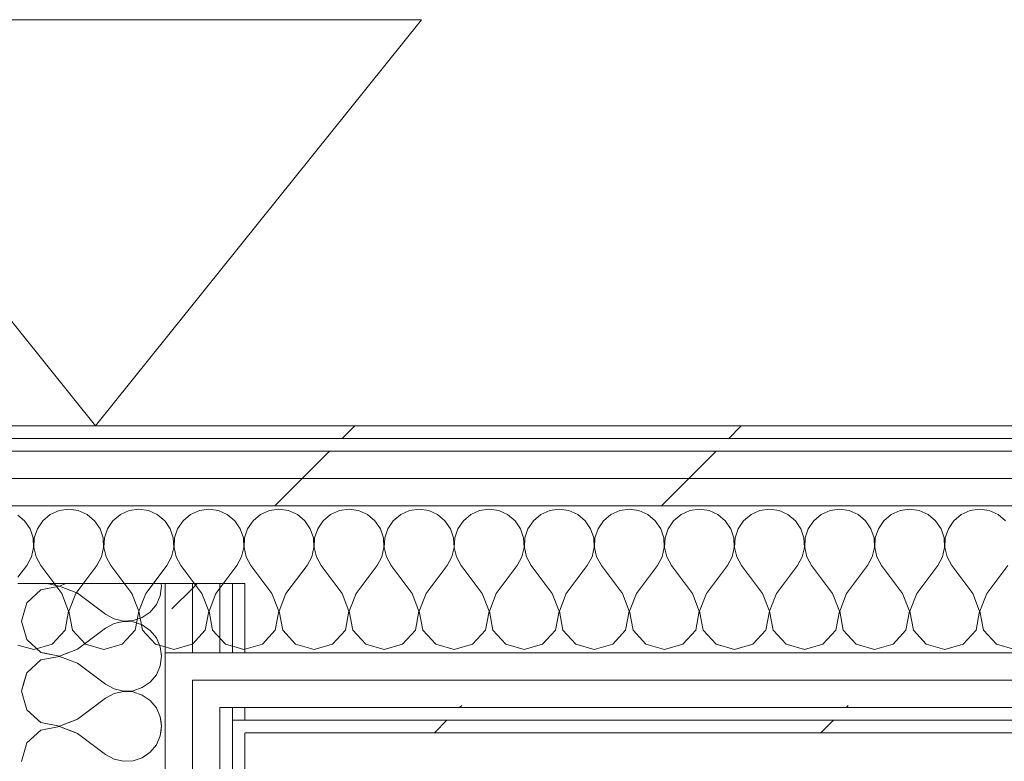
# Model space of a CAD drawing. Header units: millimetres. Extents: x -40968 to 77376, y -17881 to 4746.
# Tile 107 of 180: x -12390 to -11922, y 1950 to 2303. Entities that reach past the tile are written whole.
import ezdxf

# ---------------------------------------------------------------- set-up
doc = ezdxf.new("R2010")
doc.units = ezdxf.units.MM
doc.header["$MEASUREMENT"] = 0
doc.linetypes.add('Wipeout_Contour', pattern=[1000, 0, -1000])
doc.layers.add('Nuevo_01_2D_Acabats_Pluma_Nº__20', color=1, linetype='Continuous', lineweight=5)
doc.layers.add('Nuevo_08_E_Envans secs_Pluma_Nº__1', color=7, linetype='Continuous', lineweight=5)
doc.layers.add('Nuevo_08_E_Envans secs', color=7, linetype='Continuous')
for name, color, linetype, lineweight, true_color in [('Nuevo_08_E_Envans secs_Pluma_Nº__102', 7, 'Continuous', 5, 0xcccccc), ('Nuevo_08_E_Envans secs_Pluma_Nº__171', 171, 'Continuous', 13, 0xaaaaff), ('Nuevo_08_E_Envans secs_Pluma_Nº__177', 7, 'Continuous', 15, 0xf7e046)]:
    doc.layers.add(name, color=color, linetype=linetype, lineweight=lineweight, true_color=true_color)
pattern_1 = [(45, (0, 0), (-183.848, 183.848), [195, -65]), (45, (7e-14, 183.85), (-183.848, 183.848), [195, -65])]

# ---------------------------------------------------------------- blocks, each defined once
blk = doc.blocks.new('*X264')
at = {"layer": 'Nuevo_08_E_Envans secs_Pluma_Nº__102', "color": 254, "linetype": 'Continuous', "lineweight": 5, "true_color": 0xcccccc}
for p, q in [((-12381.19, 1969.55), (-12379.96, 1968.43)), ((-12379.96, 1968.43), (-12371.01, 1966.73)), ((-12371.01, 1966.73), (-12363.66, 1969.55)), ((-12322.5, 1966.67), (-12322.9, 1969.55)), ((-12379.96, 1964.91), (-12381.44, 1963.55)), ((-12371.01, 1966.6), (-12379.96, 1964.91)), ((-12363.08, 1963.55), (-12371.01, 1966.6)), ((-12322.94, 1963.55), (-12322.5, 1966.67))]:
    blk.add_line(p, q, dxfattribs=at)
blk = doc.blocks.new('*X265')
at = {"layer": 'Nuevo_08_E_Envans secs_Pluma_Nº__102', "color": 254, "linetype": 'Continuous', "lineweight": 5, "true_color": 0xcccccc}
for p, q in [((-12386.96, 1975.55), (-12386.68, 1974.57)), ((-12386.68, 1974.57), (-12381.19, 1969.55)), ((-12362.5, 1970), (-12355.1, 1975.55)), ((-12324.99, 1975.43), (-12325.1, 1975.55)), ((-12323.14, 1971.22), (-12324.99, 1975.43)), ((-12363.66, 1969.55), (-12362.5, 1970)), ((-12322.9, 1969.55), (-12323.14, 1971.22))]:
    blk.add_line(p, q, dxfattribs=at)
blk = doc.blocks.new('*X266')
at = {"layer": 'Nuevo_08_E_Envans secs_Pluma_Nº__102', "color": 254, "linetype": 'Continuous', "lineweight": 5, "true_color": 0xcccccc}
for p, q in [((-12387.69, 1988.55), (-12389.17, 1983.33)), ((-12351.69, 1988.55), (-12349.17, 1986.67)), ((-12349.17, 1986.67), (-12345.14, 1984.44)), ((-12331.72, 1985.09), (-12327.93, 1987.7)), ((-12327.93, 1987.7), (-12327.21, 1988.55)), ((-12389.17, 1983.33), (-12386.96, 1975.55)), ((-12345.14, 1982.23), (-12349.17, 1980)), ((-12345.14, 1984.44), (-12340.67, 1983.4)), ((-12340.67, 1983.27), (-12345.14, 1982.23)), ((-12340.67, 1983.4), (-12336.07, 1983.62)), ((-12336.07, 1983.04), (-12340.67, 1983.27)), ((-12336.07, 1983.62), (-12331.72, 1985.09)), ((-12331.72, 1981.57), (-12336.07, 1983.04)), ((-12327.93, 1978.97), (-12331.72, 1981.57)), ((-12355.1, 1975.55), (-12349.17, 1980)), ((-12325.1, 1975.55), (-12327.93, 1978.97))]:
    blk.add_line(p, q, dxfattribs=at)
blk = doc.blocks.new('*X267')
at = {"layer": 'Nuevo_08_E_Envans secs_Pluma_Nº__102', "color": 254, "linetype": 'Continuous', "lineweight": 5, "true_color": 0xcccccc}
for p, q in [((-12371.01, 1999.93), (-12379.96, 1998.24)), ((-12378.87, 2001.55), (-12371.01, 2000.07)), ((-12371.01, 2000.07), (-12367.13, 2001.55)), ((-12362.5, 1996.67), (-12371.01, 1999.93)), ((-12323.14, 1995.45), (-12322.5, 2000)), ((-12322.5, 2000), (-12322.72, 2001.55)), ((-12379.96, 1998.24), (-12386.68, 1992.1)), ((-12362.5, 1996.67), (-12351.69, 1988.55)), ((-12324.99, 1991.24), (-12323.14, 1995.45)), ((-12386.68, 1992.1), (-12387.69, 1988.55)), ((-12327.21, 1988.55), (-12324.99, 1991.24))]:
    blk.add_line(p, q, dxfattribs=at)
blk = doc.blocks.new('*X268')
at = {"layer": 'Nuevo_08_E_Envans secs_Pluma_Nº__102', "color": 254, "linetype": 'Continuous', "lineweight": 5, "true_color": 0xcccccc}
for p, q in [((-12371.01, 2033.27), (-12379.96, 2031.57)), ((-12377.11, 2034.55), (-12371.01, 2033.4)), ((-12371.01, 2033.4), (-12368, 2034.55)), ((-12362.5, 2030), (-12371.01, 2033.27)), ((-12323.14, 2028.78), (-12322.5, 2033.33)), ((-12322.5, 2033.33), (-12322.67, 2034.55)), ((-12379.96, 2031.57), (-12386.68, 2025.43)), ((-12362.5, 2030), (-12349.17, 2020)), ((-12324.99, 2024.57), (-12323.14, 2028.78)), ((-12386.68, 2025.43), (-12389.17, 2016.67)), ((-12327.93, 2021.03), (-12324.99, 2024.57)), ((-12349.17, 2020), (-12345.14, 2017.77)), ((-12331.72, 2018.43), (-12327.93, 2021.03)), ((-12389.17, 2016.67), (-12386.68, 2007.9)), ((-12345.14, 2015.56), (-12349.17, 2013.33)), ((-12345.14, 2017.77), (-12340.67, 2016.73)), ((-12340.67, 2016.6), (-12345.14, 2015.56)), ((-12340.67, 2016.73), (-12336.07, 2016.96)), ((-12336.07, 2016.38), (-12340.67, 2016.6)), ((-12336.07, 2016.96), (-12331.72, 2018.43)), ((-12331.72, 2014.91), (-12336.07, 2016.38)), ((-12327.93, 2012.3), (-12331.72, 2014.91)), ((-12362.5, 2003.33), (-12349.17, 2013.33)), ((-12324.99, 2008.76), (-12327.93, 2012.3)), ((-12386.68, 2007.9), (-12379.96, 2001.76)), ((-12323.14, 2004.55), (-12324.99, 2008.76)), ((-12322.5, 2000), (-12323.14, 2004.55)), ((-12379.96, 2001.76), (-12371.01, 2000.07)), ((-12371.01, 1999.93), (-12379.96, 1998.24)), ((-12371.01, 2000.07), (-12362.5, 2003.33)), ((-12362.5, 1996.67), (-12371.01, 1999.93)), ((-12323.14, 1995.45), (-12322.5, 2000)), ((-12379.96, 1998.24), (-12386.68, 1992.1)), ((-12362.5, 1996.67), (-12349.17, 1986.67)), ((-12324.99, 1991.24), (-12323.14, 1995.45)), ((-12386.68, 1992.1), (-12389.17, 1983.33)), ((-12327.93, 1987.7), (-12324.99, 1991.24)), ((-12349.17, 1986.67), (-12345.14, 1984.44)), ((-12331.72, 1985.09), (-12327.93, 1987.7)), ((-12389.17, 1983.33), (-12386.68, 1974.57)), ((-12345.14, 1982.23), (-12349.17, 1980)), ((-12345.14, 1984.44), (-12340.67, 1983.4)), ((-12340.67, 1983.27), (-12345.14, 1982.23)), ((-12340.67, 1983.4), (-12336.07, 1983.62)), ((-12336.07, 1983.04), (-12340.67, 1983.27)), ((-12336.07, 1983.62), (-12331.72, 1985.09)), ((-12331.72, 1981.57), (-12336.07, 1983.04)), ((-12327.93, 1978.97), (-12331.72, 1981.57)), ((-12362.5, 1970), (-12349.17, 1980)), ((-12324.99, 1975.43), (-12327.93, 1978.97)), ((-12386.68, 1974.57), (-12379.96, 1968.43)), ((-12323.14, 1971.22), (-12324.99, 1975.43)), ((-12379.96, 1968.43), (-12371.01, 1966.73)), ((-12371.01, 1966.73), (-12362.5, 1970)), ((-12322.5, 1966.67), (-12323.14, 1971.22)), ((-12379.96, 1964.91), (-12386.68, 1958.76)), ((-12371.01, 1966.6), (-12379.96, 1964.91)), ((-12362.5, 1963.33), (-12371.01, 1966.6)), ((-12362.5, 1963.33), (-12349.17, 1953.33)), ((-12323.14, 1962.11), (-12322.5, 1966.67)), ((-12386.68, 1958.76), (-12389.17, 1950)), ((-12327.93, 1954.36), (-12324.99, 1957.9)), ((-12324.99, 1957.9), (-12323.14, 1962.11)), ((-12349.17, 1953.33), (-12345.14, 1951.11)), ((-12331.72, 1951.76), (-12327.93, 1954.36)), ((-12345.14, 1951.11), (-12340.67, 1950.07)), ((-12340.67, 1950.07), (-12336.07, 1950.29)), ((-12336.07, 1950.29), (-12331.72, 1951.76))]:
    blk.add_line(p, q, dxfattribs=at)
blk = doc.blocks.new('Muro_99_5', base_point=(-12428.84, -1061.81))
at = {"layer": 'Nuevo_08_E_Envans secs', "color": 7, "lineweight": 20}
for name in ['*X266', '*X264']:
    blk.add_blockref(name, (0, 0), dxfattribs=at)
at = {"color": 254, "linetype": 'Wipeout_Contour', "lineweight": 0, "ltscale": 49558.741716}
blk.add_wipeout([(-12288.84, 2034.55), (-12288.84, -996.81), (-12282.84, -996.81), (-12282.84, 2034.55)], dxfattribs=at).dxf.layer = 'Nuevo_08_E_Envans secs'
at = {"layer": 'Nuevo_08_E_Envans secs_Pluma_Nº__171', "linetype": 'Continuous', "lineweight": 13, "true_color": 0xaaaaff}
h = blk.add_hatch(dxfattribs=at)
h.set_pattern_fill('Panellat_HPL_0005', color=161, style=0, pattern_type=2)
h.set_pattern_definition(pattern_1)
h.paths.add_polyline_path([(-12288.84, 2034.55), (-12288.84, -996.81), (-12282.84, -996.81), (-12282.84, 2034.55)])
at = {"layer": 'Nuevo_08_E_Envans secs_Pluma_Nº__1', "color": 7, "linetype": 'Continuous', "lineweight": 5}
for p, q in [((-12288.84, 2034.55), (-12288.84, -996.81)), ((-12288.84, 1963.55), (-12288.84, 1969.55))]:
    blk.add_line(p, q, dxfattribs=at)
at = {"layer": 'Nuevo_08_E_Envans secs_Pluma_Nº__1', "color": 7, "linetype": 'Continuous', "lineweight": 5, "flags": 128}
for points in [[(-12288.84, 2034.55), (-12282.84, 2034.55)], [(-12282.84, -996.81), (-12282.84, 2034.55)]]:
    blk.add_lwpolyline(points, dxfattribs=at)
at = {"color": 254, "linetype": 'Wipeout_Contour', "lineweight": 0, "ltscale": 49881.492872}
blk.add_wipeout([(-12307.84, 1969.55), (-12320.84, 1969.55), (-12320.84, 1963.55), (-12307.84, 1963.55)], dxfattribs=at).dxf.layer = 'Nuevo_08_E_Envans secs'
at = {"layer": 'Nuevo_08_E_Envans secs_Pluma_Nº__177', "linetype": 'Continuous', "lineweight": 15, "true_color": 0xf7e046}
h = blk.add_hatch(dxfattribs=at)
h.set_pattern_fill('Panellat_HPL_0005', color=53, style=0, pattern_type=2)
h.set_pattern_definition(pattern_1)
h.paths.add_polyline_path([(-12307.84, 1969.55), (-12320.84, 1969.55), (-12320.84, 1963.55), (-12307.84, 1963.55)])
at = {"layer": 'Nuevo_08_E_Envans secs', "color": 7, "lineweight": 20}
blk.add_blockref('*X265', (0, 0), dxfattribs=at)
at = {"color": 254, "linetype": 'Wipeout_Contour', "lineweight": 0, "ltscale": 49830.144206}
blk.add_wipeout([(-12294.84, 1969.55), (-12307.84, 1969.55), (-12307.84, 1963.55), (-12294.84, 1963.55)], dxfattribs=at).dxf.layer = 'Nuevo_08_E_Envans secs'
at = {"layer": 'Nuevo_08_E_Envans secs_Pluma_Nº__177', "linetype": 'Continuous', "lineweight": 15, "true_color": 0xf7e046}
h = blk.add_hatch(dxfattribs=at)
h.set_pattern_fill('Panellat_HPL_0005', color=53, style=0, pattern_type=2)
h.set_pattern_definition(pattern_1)
h.paths.add_polyline_path([(-12294.84, 1969.55), (-12307.84, 1969.55), (-12307.84, 1963.55), (-12294.84, 1963.55)])
at = {"color": 254, "linetype": 'Wipeout_Contour', "lineweight": 0, "ltscale": 49885.283259}
blk.add_wipeout([(-12307.84, 1975.55), (-12320.84, 1975.55), (-12320.84, 1969.55), (-12307.84, 1969.55)], dxfattribs=at).dxf.layer = 'Nuevo_08_E_Envans secs'
at = {"layer": 'Nuevo_08_E_Envans secs_Pluma_Nº__177', "linetype": 'Continuous', "lineweight": 15, "true_color": 0xf7e046}
h = blk.add_hatch(dxfattribs=at)
h.set_pattern_fill('Panellat_HPL_0005', color=53, style=0, pattern_type=2)
h.set_pattern_definition(pattern_1)
h.paths.add_polyline_path([(-12307.84, 1975.55), (-12320.84, 1975.55), (-12320.84, 1969.55), (-12307.84, 1969.55)])
at = {"color": 254, "linetype": 'Wipeout_Contour', "lineweight": 0, "ltscale": 49833.938499}
blk.add_wipeout([(-12294.84, 1975.55), (-12307.84, 1975.55), (-12307.84, 1969.55), (-12294.84, 1969.55)], dxfattribs=at).dxf.layer = 'Nuevo_08_E_Envans secs'
at = {"layer": 'Nuevo_08_E_Envans secs_Pluma_Nº__177', "linetype": 'Continuous', "lineweight": 15, "true_color": 0xf7e046}
h = blk.add_hatch(dxfattribs=at)
h.set_pattern_fill('Panellat_HPL_0005', color=53, style=0, pattern_type=2)
h.set_pattern_definition(pattern_1)
h.paths.add_polyline_path([(-12294.84, 1975.55), (-12307.84, 1975.55), (-12307.84, 1969.55), (-12294.84, 1969.55)])
at = {"color": 254, "linetype": 'Wipeout_Contour', "lineweight": 0, "ltscale": 49891.313012}
blk.add_wipeout([(-12307.84, 1988.55), (-12320.84, 1988.55), (-12320.84, 1975.55), (-12307.84, 1975.55)], dxfattribs=at).dxf.layer = 'Nuevo_08_E_Envans secs'
at = {"layer": 'Nuevo_08_E_Envans secs_Pluma_Nº__177', "linetype": 'Continuous', "lineweight": 15, "true_color": 0xf7e046}
h = blk.add_hatch(dxfattribs=at)
h.set_pattern_fill('Panellat_HPL_0005', color=53, style=0, pattern_type=2)
h.set_pattern_definition(pattern_1)
h.paths.add_polyline_path([(-12307.84, 1988.55), (-12320.84, 1988.55), (-12320.84, 1975.55), (-12307.84, 1975.55)])
at = {"layer": 'Nuevo_08_E_Envans secs', "color": 7, "lineweight": 20}
for name in ['*X268', '*X267']:
    blk.add_blockref(name, (0, 0), dxfattribs=at)
at = {"color": 254, "linetype": 'Wipeout_Contour', "lineweight": 0, "ltscale": 49671.791394}
blk.add_wipeout([(-12320.84, 2034.55), (-12320.84, -996.81), (-12307.84, -996.81), (-12307.84, 2034.55)], dxfattribs=at).dxf.layer = 'Nuevo_08_E_Envans secs'
at = {"layer": 'Nuevo_08_E_Envans secs_Pluma_Nº__177', "linetype": 'Continuous', "lineweight": 15, "true_color": 0xf7e046}
h = blk.add_hatch(dxfattribs=at)
h.set_pattern_fill('Panellat_HPL_0005', color=53, style=0, pattern_type=2)
h.set_pattern_definition(pattern_1)
h.paths.add_polyline_path([(-12320.84, 2034.55), (-12320.84, -996.81), (-12307.84, -996.81), (-12307.84, 2034.55)])
at = {"layer": 'Nuevo_08_E_Envans secs_Pluma_Nº__1', "color": 7, "linetype": 'Continuous', "lineweight": 5}
for p, q in [((-12320.84, 2034.55), (-12320.84, -996.81)), ((-12320.84, 1988.55), (-12320.84, 2001.55)), ((-12320.84, 1975.55), (-12320.84, 1988.55)), ((-12320.84, 1969.55), (-12320.84, 1975.55)), ((-12320.84, 1963.55), (-12320.84, 1969.55))]:
    blk.add_line(p, q, dxfattribs=at)
at = {"layer": 'Nuevo_08_E_Envans secs_Pluma_Nº__1', "color": 7, "linetype": 'Continuous', "lineweight": 5, "flags": 128}
blk.add_lwpolyline([(-12390.84, 2034.55), (-12320.84, 2034.55)], dxfattribs=at)
at = {"color": 254, "linetype": 'Wipeout_Contour', "lineweight": 0, "ltscale": 49620.224388}
blk.add_wipeout([(-12307.84, 2034.55), (-12307.84, -996.81), (-12294.84, -996.81), (-12294.84, 2034.55)], dxfattribs=at).dxf.layer = 'Nuevo_08_E_Envans secs'
at = {"layer": 'Nuevo_08_E_Envans secs_Pluma_Nº__177', "linetype": 'Continuous', "lineweight": 15, "true_color": 0xf7e046}
h = blk.add_hatch(dxfattribs=at)
h.set_pattern_fill('Panellat_HPL_0005', color=53, style=0, pattern_type=2)
h.set_pattern_definition(pattern_1)
h.paths.add_polyline_path([(-12307.84, 2034.55), (-12307.84, -996.81), (-12294.84, -996.81), (-12294.84, 2034.55)])
at = {"layer": 'Nuevo_08_E_Envans secs_Pluma_Nº__1', "color": 7, "linetype": 'Continuous', "lineweight": 5}
for p, q in [((-12307.84, 2034.55), (-12307.84, -996.81)), ((-12294.84, 2034.55), (-12294.84, -996.81)), ((-12307.84, 1975.55), (-12307.84, 1988.55)), ((-12307.84, 1969.55), (-12307.84, 1975.55)), ((-12294.84, 1969.55), (-12294.84, 1975.55)), ((-12307.84, 1963.55), (-12307.84, 1969.55)), ((-12294.84, 1963.55), (-12294.84, 1969.55))]:
    blk.add_line(p, q, dxfattribs=at)
at = {"layer": 'Nuevo_08_E_Envans secs_Pluma_Nº__1', "color": 7, "linetype": 'Continuous', "lineweight": 5, "flags": 128}
for points in [[(-12320.84, 2034.55), (-12307.84, 2034.55)], [(-12307.84, 2034.55), (-12294.84, 2034.55)], [(-12294.84, 2034.55), (-12288.84, 2034.55)]]:
    blk.add_lwpolyline(points, dxfattribs=at)
blk = doc.blocks.new('*X390')
at = {"layer": 'Nuevo_08_E_Envans secs_Pluma_Nº__102', "color": 254, "linetype": 'Continuous', "lineweight": 5, "true_color": 0xcccccc}
for p, q in [((-12387.7, 2064.47), (-12390.84, 2067.07)), ((-12375.43, 2067.4), (-12378.97, 2064.47)), ((-12371.22, 2069.25), (-12375.43, 2067.4)), ((-12366.67, 2069.89), (-12371.22, 2069.25)), ((-12362.11, 2069.25), (-12366.67, 2069.89)), ((-12357.9, 2067.4), (-12362.11, 2069.25)), ((-12354.36, 2064.47), (-12357.9, 2067.4)), ((-12342.1, 2067.4), (-12345.64, 2064.47)), ((-12337.89, 2069.25), (-12342.1, 2067.4)), ((-12333.33, 2069.89), (-12337.89, 2069.25)), ((-12328.78, 2069.25), (-12333.33, 2069.89)), ((-12324.57, 2067.4), (-12328.78, 2069.25)), ((-12321.03, 2064.47), (-12324.57, 2067.4)), ((-12385.09, 2060.68), (-12387.7, 2064.47)), ((-12378.97, 2064.47), (-12381.57, 2060.68)), ((-12351.76, 2060.68), (-12354.36, 2064.47)), ((-12345.64, 2064.47), (-12348.24, 2060.68)), ((-12320.84, 2064.18), (-12321.03, 2064.47)), ((-12383.62, 2056.32), (-12385.09, 2060.68)), ((-12383.4, 2051.72), (-12383.62, 2056.32)), ((-12383.04, 2056.32), (-12383.27, 2051.72)), ((-12381.57, 2060.68), (-12383.04, 2056.32)), ((-12350.29, 2056.32), (-12351.76, 2060.68)), ((-12350.07, 2051.72), (-12350.29, 2056.32)), ((-12349.71, 2056.32), (-12349.93, 2051.72)), ((-12348.24, 2060.68), (-12349.71, 2056.32)), ((-12384.44, 2047.25), (-12383.4, 2051.72)), ((-12383.27, 2051.72), (-12382.23, 2047.25)), ((-12351.11, 2047.25), (-12350.07, 2051.72)), ((-12349.93, 2051.72), (-12348.89, 2047.25)), ((-12386.67, 2043.22), (-12384.44, 2047.25)), ((-12382.23, 2047.25), (-12380, 2043.22)), ((-12353.33, 2043.22), (-12351.11, 2047.25)), ((-12348.89, 2047.25), (-12346.67, 2043.22)), ((-12390.84, 2037.66), (-12386.67, 2043.22)), ((-12370, 2029.89), (-12380, 2043.22)), ((-12363.33, 2029.89), (-12353.33, 2043.22)), ((-12336.67, 2029.89), (-12346.67, 2043.22)), ((-12330, 2029.89), (-12320.84, 2042.11)), ((-12366.73, 2021.38), (-12370, 2029.89)), ((-12363.33, 2029.89), (-12366.6, 2021.38)), ((-12333.4, 2021.38), (-12336.67, 2029.89)), ((-12330, 2029.89), (-12333.27, 2021.38)), ((-12368.43, 2012.43), (-12366.73, 2021.38)), ((-12366.6, 2021.38), (-12364.91, 2012.43)), ((-12335.09, 2012.43), (-12333.4, 2021.38)), ((-12333.27, 2021.38), (-12331.57, 2012.43)), ((-12374.57, 2005.71), (-12368.43, 2012.43)), ((-12364.91, 2012.43), (-12358.76, 2005.71)), ((-12341.24, 2005.71), (-12335.09, 2012.43)), ((-12331.57, 2012.43), (-12325.43, 2005.71)), ((-12390.84, 2005.35), (-12383.33, 2003.22)), ((-12383.33, 2003.22), (-12374.57, 2005.71)), ((-12358.76, 2005.71), (-12350, 2003.22)), ((-12350, 2003.22), (-12341.24, 2005.71)), ((-12325.43, 2005.71), (-12320.84, 2004.41))]:
    blk.add_line(p, q, dxfattribs=at)
blk = doc.blocks.new('*X391')
at = {"layer": 'Nuevo_08_E_Envans secs_Pluma_Nº__102', "color": 254, "linetype": 'Continuous', "lineweight": 5, "true_color": 0xcccccc}
for p, q in [((-12308.76, 2067.4), (-12312.3, 2064.47)), ((-12304.55, 2069.25), (-12308.76, 2067.4)), ((-12300, 2069.89), (-12304.55, 2069.25)), ((-12295.45, 2069.25), (-12300, 2069.89)), ((-12291.24, 2067.4), (-12295.45, 2069.25)), ((-12287.7, 2064.47), (-12291.24, 2067.4)), ((-12275.43, 2067.4), (-12278.97, 2064.47)), ((-12271.22, 2069.25), (-12275.43, 2067.4)), ((-12266.67, 2069.89), (-12271.22, 2069.25)), ((-12262.11, 2069.25), (-12266.67, 2069.89)), ((-12257.9, 2067.4), (-12262.11, 2069.25)), ((-12254.36, 2064.47), (-12257.9, 2067.4)), ((-12242.1, 2067.4), (-12245.64, 2064.47)), ((-12237.89, 2069.25), (-12242.1, 2067.4)), ((-12233.33, 2069.89), (-12237.89, 2069.25)), ((-12228.78, 2069.25), (-12233.33, 2069.89)), ((-12224.57, 2067.4), (-12228.78, 2069.25)), ((-12221.03, 2064.47), (-12224.57, 2067.4)), ((-12208.76, 2067.4), (-12212.3, 2064.47)), ((-12204.55, 2069.25), (-12208.76, 2067.4)), ((-12200, 2069.89), (-12204.55, 2069.25)), ((-12195.45, 2069.25), (-12200, 2069.89)), ((-12191.24, 2067.4), (-12195.45, 2069.25)), ((-12187.7, 2064.47), (-12191.24, 2067.4)), ((-12175.43, 2067.4), (-12178.97, 2064.47)), ((-12171.22, 2069.25), (-12175.43, 2067.4)), ((-12166.67, 2069.89), (-12171.22, 2069.25)), ((-12162.11, 2069.25), (-12166.67, 2069.89)), ((-12157.9, 2067.4), (-12162.11, 2069.25)), ((-12154.36, 2064.47), (-12157.9, 2067.4)), ((-12142.1, 2067.4), (-12145.64, 2064.47)), ((-12137.89, 2069.25), (-12142.1, 2067.4)), ((-12133.33, 2069.89), (-12137.89, 2069.25)), ((-12128.78, 2069.25), (-12133.33, 2069.89)), ((-12124.57, 2067.4), (-12128.78, 2069.25)), ((-12121.03, 2064.47), (-12124.57, 2067.4)), ((-12108.76, 2067.4), (-12112.3, 2064.47)), ((-12104.55, 2069.25), (-12108.76, 2067.4)), ((-12100, 2069.89), (-12104.55, 2069.25)), ((-12095.45, 2069.25), (-12100, 2069.89)), ((-12091.24, 2067.4), (-12095.45, 2069.25)), ((-12087.7, 2064.47), (-12091.24, 2067.4)), ((-12075.43, 2067.4), (-12078.97, 2064.47)), ((-12071.22, 2069.25), (-12075.43, 2067.4)), ((-12066.67, 2069.89), (-12071.22, 2069.25)), ((-12062.11, 2069.25), (-12066.67, 2069.89)), ((-12057.9, 2067.4), (-12062.11, 2069.25)), ((-12054.36, 2064.47), (-12057.9, 2067.4)), ((-12042.1, 2067.4), (-12045.64, 2064.47)), ((-12037.89, 2069.25), (-12042.1, 2067.4)), ((-12033.33, 2069.89), (-12037.89, 2069.25)), ((-12028.78, 2069.25), (-12033.33, 2069.89)), ((-12024.57, 2067.4), (-12028.78, 2069.25)), ((-12021.03, 2064.47), (-12024.57, 2067.4)), ((-12008.76, 2067.4), (-12012.3, 2064.47)), ((-12004.55, 2069.25), (-12008.76, 2067.4)), ((-12000, 2069.89), (-12004.55, 2069.25)), ((-11995.45, 2069.25), (-12000, 2069.89)), ((-11991.24, 2067.4), (-11995.45, 2069.25)), ((-11987.7, 2064.47), (-11991.24, 2067.4)), ((-11975.43, 2067.4), (-11978.97, 2064.47)), ((-11971.22, 2069.25), (-11975.43, 2067.4)), ((-11966.67, 2069.89), (-11971.22, 2069.25)), ((-11962.11, 2069.25), (-11966.67, 2069.89)), ((-11957.9, 2067.4), (-11962.11, 2069.25)), ((-11954.36, 2064.47), (-11957.9, 2067.4)), ((-11942.1, 2067.4), (-11945.64, 2064.47)), ((-11937.89, 2069.25), (-11942.1, 2067.4)), ((-11933.33, 2069.89), (-11937.89, 2069.25)), ((-11928.78, 2069.25), (-11933.33, 2069.89)), ((-11924.57, 2067.4), (-11928.78, 2069.25)), ((-11921.03, 2064.47), (-11924.57, 2067.4)), ((-12318.43, 2060.68), (-12320.84, 2064.18)), ((-12312.3, 2064.47), (-12314.91, 2060.68)), ((-12285.09, 2060.68), (-12287.7, 2064.47)), ((-12278.97, 2064.47), (-12281.57, 2060.68)), ((-12251.76, 2060.68), (-12254.36, 2064.47)), ((-12245.64, 2064.47), (-12248.24, 2060.68)), ((-12218.43, 2060.68), (-12221.03, 2064.47)), ((-12212.3, 2064.47), (-12214.91, 2060.68)), ((-12185.09, 2060.68), (-12187.7, 2064.47)), ((-12178.97, 2064.47), (-12181.57, 2060.68)), ((-12151.76, 2060.68), (-12154.36, 2064.47)), ((-12145.64, 2064.47), (-12148.24, 2060.68)), ((-12118.43, 2060.68), (-12121.03, 2064.47)), ((-12112.3, 2064.47), (-12114.91, 2060.68)), ((-12085.09, 2060.68), (-12087.7, 2064.47)), ((-12078.97, 2064.47), (-12081.57, 2060.68)), ((-12051.76, 2060.68), (-12054.36, 2064.47)), ((-12045.64, 2064.47), (-12048.24, 2060.68)), ((-12018.43, 2060.68), (-12021.03, 2064.47)), ((-12012.3, 2064.47), (-12014.91, 2060.68)), ((-11985.09, 2060.68), (-11987.7, 2064.47)), ((-11978.97, 2064.47), (-11981.57, 2060.68)), ((-11951.76, 2060.68), (-11954.36, 2064.47)), ((-11945.64, 2064.47), (-11948.24, 2060.68)), ((-12316.96, 2056.32), (-12318.43, 2060.68)), ((-12316.73, 2051.72), (-12316.96, 2056.32)), ((-12316.38, 2056.32), (-12316.6, 2051.72)), ((-12314.91, 2060.68), (-12316.38, 2056.32)), ((-12283.62, 2056.32), (-12285.09, 2060.68)), ((-12283.4, 2051.72), (-12283.62, 2056.32)), ((-12283.04, 2056.32), (-12283.27, 2051.72)), ((-12281.57, 2060.68), (-12283.04, 2056.32)), ((-12250.29, 2056.32), (-12251.76, 2060.68)), ((-12250.07, 2051.72), (-12250.29, 2056.32)), ((-12249.71, 2056.32), (-12249.93, 2051.72)), ((-12248.24, 2060.68), (-12249.71, 2056.32)), ((-12216.96, 2056.32), (-12218.43, 2060.68)), ((-12216.73, 2051.72), (-12216.96, 2056.32)), ((-12216.38, 2056.32), (-12216.6, 2051.72)), ((-12214.91, 2060.68), (-12216.38, 2056.32)), ((-12183.62, 2056.32), (-12185.09, 2060.68)), ((-12183.4, 2051.72), (-12183.62, 2056.32)), ((-12183.04, 2056.32), (-12183.27, 2051.72)), ((-12181.57, 2060.68), (-12183.04, 2056.32)), ((-12150.29, 2056.32), (-12151.76, 2060.68)), ((-12150.07, 2051.72), (-12150.29, 2056.32)), ((-12149.71, 2056.32), (-12149.93, 2051.72)), ((-12148.24, 2060.68), (-12149.71, 2056.32)), ((-12116.96, 2056.32), (-12118.43, 2060.68)), ((-12116.73, 2051.72), (-12116.96, 2056.32)), ((-12116.38, 2056.32), (-12116.6, 2051.72)), ((-12114.91, 2060.68), (-12116.38, 2056.32)), ((-12083.62, 2056.32), (-12085.09, 2060.68)), ((-12083.4, 2051.72), (-12083.62, 2056.32)), ((-12083.04, 2056.32), (-12083.27, 2051.72)), ((-12081.57, 2060.68), (-12083.04, 2056.32)), ((-12050.29, 2056.32), (-12051.76, 2060.68)), ((-12050.07, 2051.72), (-12050.29, 2056.32)), ((-12049.71, 2056.32), (-12049.93, 2051.72)), ((-12048.24, 2060.68), (-12049.71, 2056.32)), ((-12016.96, 2056.32), (-12018.43, 2060.68)), ((-12016.73, 2051.72), (-12016.96, 2056.32)), ((-12016.38, 2056.32), (-12016.6, 2051.72)), ((-12014.91, 2060.68), (-12016.38, 2056.32)), ((-11983.62, 2056.32), (-11985.09, 2060.68)), ((-11983.4, 2051.72), (-11983.62, 2056.32)), ((-11983.04, 2056.32), (-11983.27, 2051.72)), ((-11981.57, 2060.68), (-11983.04, 2056.32)), ((-11950.29, 2056.32), (-11951.76, 2060.68)), ((-11950.07, 2051.72), (-11950.29, 2056.32)), ((-11949.71, 2056.32), (-11949.93, 2051.72)), ((-11948.24, 2060.68), (-11949.71, 2056.32)), ((-12317.77, 2047.25), (-12316.73, 2051.72)), ((-12316.6, 2051.72), (-12315.56, 2047.25)), ((-12284.44, 2047.25), (-12283.4, 2051.72)), ((-12283.27, 2051.72), (-12282.23, 2047.25)), ((-12251.11, 2047.25), (-12250.07, 2051.72)), ((-12249.93, 2051.72), (-12248.89, 2047.25)), ((-12217.77, 2047.25), (-12216.73, 2051.72)), ((-12216.6, 2051.72), (-12215.56, 2047.25)), ((-12184.44, 2047.25), (-12183.4, 2051.72)), ((-12183.27, 2051.72), (-12182.23, 2047.25)), ((-12151.11, 2047.25), (-12150.07, 2051.72)), ((-12149.93, 2051.72), (-12148.89, 2047.25)), ((-12117.77, 2047.25), (-12116.73, 2051.72)), ((-12116.6, 2051.72), (-12115.56, 2047.25)), ((-12084.44, 2047.25), (-12083.4, 2051.72)), ((-12083.27, 2051.72), (-12082.23, 2047.25)), ((-12051.11, 2047.25), (-12050.07, 2051.72)), ((-12049.93, 2051.72), (-12048.89, 2047.25)), ((-12017.77, 2047.25), (-12016.73, 2051.72)), ((-12016.6, 2051.72), (-12015.56, 2047.25)), ((-11984.44, 2047.25), (-11983.4, 2051.72)), ((-11983.27, 2051.72), (-11982.23, 2047.25)), ((-11951.11, 2047.25), (-11950.07, 2051.72)), ((-11949.93, 2051.72), (-11948.89, 2047.25)), ((-12320, 2043.22), (-12317.77, 2047.25)), ((-12315.56, 2047.25), (-12313.33, 2043.22)), ((-12286.67, 2043.22), (-12284.44, 2047.25)), ((-12282.23, 2047.25), (-12280, 2043.22)), ((-12253.33, 2043.22), (-12251.11, 2047.25)), ((-12248.89, 2047.25), (-12246.67, 2043.22)), ((-12220, 2043.22), (-12217.77, 2047.25)), ((-12215.56, 2047.25), (-12213.33, 2043.22)), ((-12186.67, 2043.22), (-12184.44, 2047.25)), ((-12182.23, 2047.25), (-12180, 2043.22)), ((-12153.33, 2043.22), (-12151.11, 2047.25)), ((-12148.89, 2047.25), (-12146.67, 2043.22)), ((-12120, 2043.22), (-12117.77, 2047.25)), ((-12115.56, 2047.25), (-12113.33, 2043.22)), ((-12086.67, 2043.22), (-12084.44, 2047.25)), ((-12082.23, 2047.25), (-12080, 2043.22)), ((-12053.33, 2043.22), (-12051.11, 2047.25)), ((-12048.89, 2047.25), (-12046.67, 2043.22)), ((-12020, 2043.22), (-12017.77, 2047.25)), ((-12015.56, 2047.25), (-12013.33, 2043.22)), ((-11986.67, 2043.22), (-11984.44, 2047.25)), ((-11982.23, 2047.25), (-11980, 2043.22)), ((-11953.33, 2043.22), (-11951.11, 2047.25)), ((-11948.89, 2047.25), (-11946.67, 2043.22)), ((-12320.84, 2042.11), (-12320, 2043.22)), ((-12303.33, 2029.89), (-12313.33, 2043.22)), ((-12296.67, 2029.89), (-12286.67, 2043.22)), ((-12270, 2029.89), (-12280, 2043.22)), ((-12263.33, 2029.89), (-12253.33, 2043.22)), ((-12236.67, 2029.89), (-12246.67, 2043.22)), ((-12230, 2029.89), (-12220, 2043.22)), ((-12203.33, 2029.89), (-12213.33, 2043.22)), ((-12196.67, 2029.89), (-12186.67, 2043.22)), ((-12170, 2029.89), (-12180, 2043.22)), ((-12163.33, 2029.89), (-12153.33, 2043.22)), ((-12136.67, 2029.89), (-12146.67, 2043.22)), ((-12130, 2029.89), (-12120, 2043.22)), ((-12103.33, 2029.89), (-12113.33, 2043.22)), ((-12096.67, 2029.89), (-12086.67, 2043.22)), ((-12070, 2029.89), (-12080, 2043.22)), ((-12063.33, 2029.89), (-12053.33, 2043.22)), ((-12036.67, 2029.89), (-12046.67, 2043.22)), ((-12030, 2029.89), (-12020, 2043.22)), ((-12003.33, 2029.89), (-12013.33, 2043.22)), ((-11996.67, 2029.89), (-11986.67, 2043.22)), ((-11970, 2029.89), (-11980, 2043.22)), ((-11963.33, 2029.89), (-11953.33, 2043.22)), ((-11936.67, 2029.89), (-11946.67, 2043.22)), ((-11930, 2029.89), (-11920, 2043.22)), ((-12300.07, 2021.38), (-12303.33, 2029.89)), ((-12296.67, 2029.89), (-12299.93, 2021.38)), ((-12266.73, 2021.38), (-12270, 2029.89)), ((-12263.33, 2029.89), (-12266.6, 2021.38)), ((-12233.4, 2021.38), (-12236.67, 2029.89)), ((-12230, 2029.89), (-12233.27, 2021.38)), ((-12200.07, 2021.38), (-12203.33, 2029.89)), ((-12196.67, 2029.89), (-12199.93, 2021.38)), ((-12166.73, 2021.38), (-12170, 2029.89)), ((-12163.33, 2029.89), (-12166.6, 2021.38)), ((-12133.4, 2021.38), (-12136.67, 2029.89)), ((-12130, 2029.89), (-12133.27, 2021.38)), ((-12100.07, 2021.38), (-12103.33, 2029.89)), ((-12096.67, 2029.89), (-12099.93, 2021.38)), ((-12066.73, 2021.38), (-12070, 2029.89)), ((-12063.33, 2029.89), (-12066.6, 2021.38)), ((-12033.4, 2021.38), (-12036.67, 2029.89)), ((-12030, 2029.89), (-12033.27, 2021.38)), ((-12000.07, 2021.38), (-12003.33, 2029.89)), ((-11996.67, 2029.89), (-11999.93, 2021.38)), ((-11966.73, 2021.38), (-11970, 2029.89)), ((-11963.33, 2029.89), (-11966.6, 2021.38)), ((-11933.4, 2021.38), (-11936.67, 2029.89)), ((-11930, 2029.89), (-11933.27, 2021.38)), ((-12301.76, 2012.43), (-12300.07, 2021.38)), ((-12299.93, 2021.38), (-12298.24, 2012.43)), ((-12268.43, 2012.43), (-12266.73, 2021.38)), ((-12266.6, 2021.38), (-12264.91, 2012.43)), ((-12235.09, 2012.43), (-12233.4, 2021.38)), ((-12233.27, 2021.38), (-12231.57, 2012.43)), ((-12201.76, 2012.43), (-12200.07, 2021.38)), ((-12199.93, 2021.38), (-12198.24, 2012.43)), ((-12168.43, 2012.43), (-12166.73, 2021.38)), ((-12166.6, 2021.38), (-12164.91, 2012.43)), ((-12135.09, 2012.43), (-12133.4, 2021.38)), ((-12133.27, 2021.38), (-12131.57, 2012.43)), ((-12101.76, 2012.43), (-12100.07, 2021.38)), ((-12099.93, 2021.38), (-12098.24, 2012.43)), ((-12068.43, 2012.43), (-12066.73, 2021.38)), ((-12066.6, 2021.38), (-12064.91, 2012.43)), ((-12035.09, 2012.43), (-12033.4, 2021.38)), ((-12033.27, 2021.38), (-12031.57, 2012.43)), ((-12001.76, 2012.43), (-12000.07, 2021.38)), ((-11999.93, 2021.38), (-11998.24, 2012.43)), ((-11968.43, 2012.43), (-11966.73, 2021.38)), ((-11966.6, 2021.38), (-11964.91, 2012.43)), ((-11935.09, 2012.43), (-11933.4, 2021.38)), ((-11933.27, 2021.38), (-11931.57, 2012.43)), ((-12307.9, 2005.71), (-12301.76, 2012.43)), ((-12298.24, 2012.43), (-12292.1, 2005.71)), ((-12274.57, 2005.71), (-12268.43, 2012.43)), ((-12264.91, 2012.43), (-12258.76, 2005.71)), ((-12241.24, 2005.71), (-12235.09, 2012.43)), ((-12231.57, 2012.43), (-12225.43, 2005.71)), ((-12207.9, 2005.71), (-12201.76, 2012.43)), ((-12198.24, 2012.43), (-12192.1, 2005.71)), ((-12174.57, 2005.71), (-12168.43, 2012.43)), ((-12164.91, 2012.43), (-12158.76, 2005.71)), ((-12141.24, 2005.71), (-12135.09, 2012.43)), ((-12131.57, 2012.43), (-12125.43, 2005.71)), ((-12107.9, 2005.71), (-12101.76, 2012.43)), ((-12098.24, 2012.43), (-12092.1, 2005.71)), ((-12074.57, 2005.71), (-12068.43, 2012.43)), ((-12064.91, 2012.43), (-12058.76, 2005.71)), ((-12041.24, 2005.71), (-12035.09, 2012.43)), ((-12031.57, 2012.43), (-12025.43, 2005.71)), ((-12007.9, 2005.71), (-12001.76, 2012.43)), ((-11998.24, 2012.43), (-11992.1, 2005.71)), ((-11974.57, 2005.71), (-11968.43, 2012.43)), ((-11964.91, 2012.43), (-11958.76, 2005.71)), ((-11941.24, 2005.71), (-11935.09, 2012.43)), ((-11931.57, 2012.43), (-11925.43, 2005.71)), ((-12316.67, 2003.22), (-12307.9, 2005.71)), ((-12292.1, 2005.71), (-12283.33, 2003.22)), ((-12283.33, 2003.22), (-12274.57, 2005.71)), ((-12258.76, 2005.71), (-12250, 2003.22)), ((-12250, 2003.22), (-12241.24, 2005.71)), ((-12225.43, 2005.71), (-12216.67, 2003.22)), ((-12216.67, 2003.22), (-12207.9, 2005.71)), ((-12192.1, 2005.71), (-12183.33, 2003.22)), ((-12183.33, 2003.22), (-12174.57, 2005.71)), ((-12158.76, 2005.71), (-12150, 2003.22)), ((-12150, 2003.22), (-12141.24, 2005.71)), ((-12125.43, 2005.71), (-12116.67, 2003.22)), ((-12116.67, 2003.22), (-12107.9, 2005.71)), ((-12092.1, 2005.71), (-12083.33, 2003.22)), ((-12083.33, 2003.22), (-12074.57, 2005.71)), ((-12058.76, 2005.71), (-12050, 2003.22)), ((-12050, 2003.22), (-12041.24, 2005.71)), ((-12025.43, 2005.71), (-12016.67, 2003.22)), ((-12016.67, 2003.22), (-12007.9, 2005.71)), ((-11992.1, 2005.71), (-11983.33, 2003.22)), ((-11983.33, 2003.22), (-11974.57, 2005.71)), ((-11958.76, 2005.71), (-11950, 2003.22)), ((-11950, 2003.22), (-11941.24, 2005.71)), ((-11925.43, 2005.71), (-11916.67, 2003.22)), ((-12320.84, 2004.41), (-12316.67, 2003.22))]:
    blk.add_line(p, q, dxfattribs=at)
blk = doc.blocks.new('Muro_131_5', base_point=(-11482.84, 1963.55))
at = {"color": 254, "linetype": 'Wipeout_Contour', "lineweight": 0, "ltscale": 50132.497553}
blk.add_wipeout([(-13225.05, 2103.55), (-11482.84, 2103.55), (-11482.84, 2109.55), (-13225.05, 2109.55)], dxfattribs=at).dxf.layer = 'Nuevo_08_E_Envans secs'
at = {"color": 254, "linetype": 'Wipeout_Contour', "lineweight": 0, "ltscale": 49839.974464}
blk.add_wipeout([(-12294.84, 1988.55), (-12307.84, 1988.55), (-12307.84, 1975.55), (-12294.84, 1975.55)], dxfattribs=at).dxf.layer = 'Nuevo_08_E_Envans secs'
at = {"color": 254, "linetype": 'Wipeout_Contour', "lineweight": 0, "ltscale": 49768.922344}
blk.add_wipeout([(-12282.84, 1969.55), (-12288.84, 1969.55), (-12288.84, 1963.55), (-12282.84, 1963.55)], dxfattribs=at).dxf.layer = 'Nuevo_08_E_Envans secs'
at = {"layer": 'Nuevo_08_E_Envans secs_Pluma_Nº__171', "linetype": 'Continuous', "lineweight": 13, "true_color": 0xaaaaff}
h = blk.add_hatch(dxfattribs=at)
h.set_pattern_fill('Panellat_HPL_0005', color=161, style=0, pattern_type=2)
h.set_pattern_definition(pattern_1)
h.paths.add_polyline_path([(-13225.05, 2103.55), (-11482.84, 2103.55), (-11482.84, 2109.55), (-13225.05, 2109.55)])
h = blk.add_hatch(dxfattribs=at)
h.set_pattern_fill('Panellat_HPL_0005', color=161, style=0, pattern_type=2)
h.set_pattern_definition(pattern_1)
h.paths.add_polyline_path([(-12282.84, 1969.55), (-12288.84, 1969.55), (-12288.84, 1963.55), (-12282.84, 1963.55)])
at = {"layer": 'Nuevo_08_E_Envans secs_Pluma_Nº__177', "linetype": 'Continuous', "lineweight": 15, "true_color": 0xf7e046}
h = blk.add_hatch(dxfattribs=at)
h.set_pattern_fill('Panellat_HPL_0005', color=53, style=0, pattern_type=2)
h.set_pattern_definition(pattern_1)
h.paths.add_polyline_path([(-12294.84, 1988.55), (-12307.84, 1988.55), (-12307.84, 1975.55), (-12294.84, 1975.55)])
at = {"layer": 'Nuevo_08_E_Envans secs_Pluma_Nº__1', "color": 7, "linetype": 'Continuous', "lineweight": 5}
for p, q in [((-13225.05, 2103.55), (-11482.84, 2103.55)), ((-12288.84, 1963.55), (-12288.84, 1969.55))]:
    blk.add_line(p, q, dxfattribs=at)
at = {"layer": 'Nuevo_08_E_Envans secs_Pluma_Nº__1', "color": 7, "linetype": 'Continuous', "lineweight": 5, "flags": 128}
blk.add_lwpolyline([(-11482.84, 2109.55), (-13225.05, 2109.55)], dxfattribs=at)
at = {"color": 254, "linetype": 'Wipeout_Contour', "lineweight": 0, "ltscale": 49899.602735}
blk.add_wipeout([(-12307.84, 2001.55), (-12320.84, 2001.55), (-12320.84, 1988.55), (-12307.84, 1988.55)], dxfattribs=at).dxf.layer = 'Nuevo_08_E_Envans secs'
at = {"color": 254, "linetype": 'Wipeout_Contour', "lineweight": 0, "ltscale": 48212.45013}
blk.add_wipeout([(-12294.84, 1975.55), (-11482.84, 1975.55), (-11482.84, 1988.55), (-12294.84, 1988.55)], dxfattribs=at).dxf.layer = 'Nuevo_08_E_Envans secs'
at = {"color": 254, "linetype": 'Wipeout_Contour', "lineweight": 0, "ltscale": 48178.578032}
blk.add_wipeout([(-12282.84, 1963.55), (-11482.84, 1963.55), (-11482.84, 1969.55), (-12282.84, 1969.55)], dxfattribs=at).dxf.layer = 'Nuevo_08_E_Envans secs'
at = {"layer": 'Nuevo_08_E_Envans secs_Pluma_Nº__171', "linetype": 'Continuous', "lineweight": 13, "true_color": 0xaaaaff}
h = blk.add_hatch(dxfattribs=at)
h.set_pattern_fill('Panellat_HPL_0005', color=161, style=0, pattern_type=2)
h.set_pattern_definition(pattern_1)
h.paths.add_polyline_path([(-12282.84, 1963.55), (-11482.84, 1963.55), (-11482.84, 1969.55), (-12282.84, 1969.55)])
at = {"layer": 'Nuevo_08_E_Envans secs_Pluma_Nº__177', "linetype": 'Continuous', "lineweight": 15, "true_color": 0xf7e046}
h = blk.add_hatch(dxfattribs=at)
h.set_pattern_fill('Panellat_HPL_0005', color=53, style=0, pattern_type=2)
h.set_pattern_definition(pattern_1)
h.paths.add_polyline_path([(-12307.84, 2001.55), (-12320.84, 2001.55), (-12320.84, 1988.55), (-12307.84, 1988.55)])
h = blk.add_hatch(dxfattribs=at)
h.set_pattern_fill('Panellat_HPL_0005', color=53, style=0, pattern_type=2)
h.set_pattern_definition(pattern_1)
h.paths.add_polyline_path([(-12294.84, 1975.55), (-11482.84, 1975.55), (-11482.84, 1988.55), (-12294.84, 1988.55)])
at = {"layer": 'Nuevo_08_E_Envans secs_Pluma_Nº__1', "color": 7, "linetype": 'Continuous', "lineweight": 5}
for p, q in [((-12320.84, 1988.55), (-12320.84, 2001.55)), ((-12294.84, 1969.55), (-12294.84, 1975.55)), ((-12294.84, 1975.55), (-11482.84, 1975.55)), ((-12288.84, 1969.55), (-11482.84, 1969.55))]:
    blk.add_line(p, q, dxfattribs=at)
at = {"layer": 'Nuevo_08_E_Envans secs_Pluma_Nº__1', "color": 7, "linetype": 'Continuous', "lineweight": 5, "flags": 128}
blk.add_lwpolyline([(-12282.84, 1963.55), (-11482.84, 1963.55)], dxfattribs=at)
at = {"layer": 'Nuevo_08_E_Envans secs', "color": 7, "lineweight": 20}
blk.add_blockref('*X390', (0, 0), dxfattribs=at)
at = {"color": 254, "linetype": 'Wipeout_Contour', "lineweight": 0, "ltscale": 48246.702832}
blk.add_wipeout([(-12307.84, 1988.55), (-11482.84, 1988.55), (-11482.84, 2001.55), (-12307.84, 2001.55)], dxfattribs=at).dxf.layer = 'Nuevo_08_E_Envans secs'
at = {"layer": 'Nuevo_08_E_Envans secs_Pluma_Nº__177', "linetype": 'Continuous', "lineweight": 15, "true_color": 0xf7e046}
h = blk.add_hatch(dxfattribs=at)
h.set_pattern_fill('Panellat_HPL_0005', color=53, style=0, pattern_type=2)
h.set_pattern_definition(pattern_1)
h.paths.add_polyline_path([(-12307.84, 1988.55), (-11482.84, 1988.55), (-11482.84, 2001.55), (-12307.84, 2001.55)])
at = {"layer": 'Nuevo_08_E_Envans secs_Pluma_Nº__1', "color": 7, "linetype": 'Continuous', "lineweight": 5}
for p, q in [((-12320.84, 2001.55), (-11482.84, 2001.55)), ((-12307.84, 1975.55), (-12307.84, 1988.55)), ((-12307.84, 1988.55), (-11482.84, 1988.55))]:
    blk.add_line(p, q, dxfattribs=at)
at = {"layer": 'Nuevo_08_E_Envans secs', "color": 7, "lineweight": 20}
blk.add_blockref('*X391', (0, 0), dxfattribs=at)
at = {"color": 254, "linetype": 'Wipeout_Contour', "lineweight": 0, "ltscale": 50113.377678}
blk.add_wipeout([(-13225.05, 2071.55), (-11482.84, 2071.55), (-11482.84, 2084.55), (-13225.05, 2084.55)], dxfattribs=at).dxf.layer = 'Nuevo_08_E_Envans secs'
at = {"layer": 'Nuevo_08_E_Envans secs_Pluma_Nº__177', "linetype": 'Continuous', "lineweight": 15, "true_color": 0xf7e046}
h = blk.add_hatch(dxfattribs=at)
h.set_pattern_fill('Panellat_HPL_0005', color=53, style=0, pattern_type=2)
h.set_pattern_definition(pattern_1)
h.paths.add_polyline_path([(-13225.05, 2071.55), (-11482.84, 2071.55), (-11482.84, 2084.55), (-13225.05, 2084.55)])
at = {"layer": 'Nuevo_08_E_Envans secs_Pluma_Nº__1', "color": 7, "linetype": 'Continuous', "lineweight": 5}
blk.add_line((-13225.05, 2071.55), (-11482.84, 2071.55), dxfattribs=at)
at = {"color": 254, "linetype": 'Wipeout_Contour', "lineweight": 0, "ltscale": 50122.070038}
blk.add_wipeout([(-13225.05, 2084.55), (-11482.84, 2084.55), (-11482.84, 2097.55), (-13225.05, 2097.55)], dxfattribs=at).dxf.layer = 'Nuevo_08_E_Envans secs'
at = {"layer": 'Nuevo_08_E_Envans secs_Pluma_Nº__177', "linetype": 'Continuous', "lineweight": 15, "true_color": 0xf7e046}
h = blk.add_hatch(dxfattribs=at)
h.set_pattern_fill('Panellat_HPL_0005', color=53, style=0, pattern_type=2)
h.set_pattern_definition(pattern_1)
h.paths.add_polyline_path([(-13225.05, 2084.55), (-11482.84, 2084.55), (-11482.84, 2097.55), (-13225.05, 2097.55)])
at = {"layer": 'Nuevo_08_E_Envans secs_Pluma_Nº__1', "color": 7, "linetype": 'Continuous', "lineweight": 5}
for p, q in [((-13225.05, 2097.55), (-11482.84, 2097.55)), ((-13225.05, 2084.55), (-11482.84, 2084.55))]:
    blk.add_line(p, q, dxfattribs=at)

msp = doc.modelspace()

# ---------------------------------------------------------------- block references
at = {"layer": 'Nuevo_08_E_Envans secs', "color": 7, "lineweight": 20}
msp.add_blockref('Muro_99_5', (-12428.84, -1061.81), dxfattribs=at)

# ---------------------------------------------------------------- next in the draw order: block references
msp.add_blockref('Muro_131_5', (-11482.84, 1963.55), dxfattribs=at)

# ---------------------------------------------------------------- next in the draw order: linework, layer by layer
at = {"layer": 'Nuevo_01_2D_Acabats_Pluma_Nº__20', "color": 1, "linetype": 'Continuous', "lineweight": 5, "flags": 128}
msp.add_lwpolyline([(-12198.82, 2302.77), (-12509.07, 2302.77), (-12353.94, 2109.55)], close=True, dxfattribs=at)

doc.saveas('drawing.dxf')
